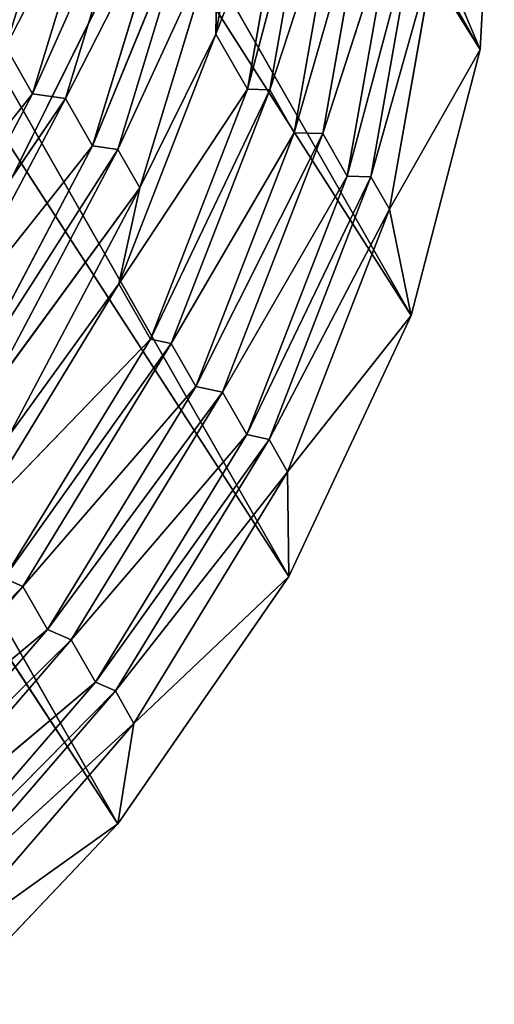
# Model space of a CAD drawing. Extents: x 673 to 1091, y 398 to 601.
# Tile 94 of 256: x 764.45 to 772.7, y 408.21 to 425.3. Entities that reach past the tile are written whole.
import ezdxf

# ---------------------------------------------------------------- set-up
doc = ezdxf.new("R2010")
doc.units = 0
doc.header["$LTSCALE"] = 25.4
doc.layers.get('0').update_dxf_attribs({"color": 13, "linetype": 'CONTINUOUS'})

# ---------------------------------------------------------------- blocks, each defined once
blk = doc.blocks.new('PROFILE-IRIS-LED-20W-9004-')
at = {"color": 7}
for p, q in [((-46.919, -23.872, 118.718), (-0.749, -129.518, 189.166)), ((-46.919, -23.872, 118.718), (-0.749, -129.518, 189.166)), ((-43.203, -25.14, 114.815), (2.221, -131.366, 184.875)), ((-43.203, -25.14, 114.815), (2.221, -131.366, 184.875)), ((-43.203, -25.14, 114.815), (-0.749, -129.518, 189.166)), ((-43.203, -25.14, 114.815), (-0.749, -129.518, 189.166)), ((-40.233, -26.988, 110.525), (4.344, -133.731, 180.343)), ((-40.233, -26.988, 110.525), (4.344, -133.731, 180.343)), ((-40.233, -26.988, 110.525), (2.221, -131.366, 184.875)), ((-40.233, -26.988, 110.525), (2.221, -131.366, 184.875)), ((-38.11, -29.354, 105.992), (5.547, -136.533, 175.722)), ((-38.11, -29.354, 105.992), (5.547, -136.533, 175.722)), ((-38.11, -29.354, 105.992), (4.344, -133.731, 180.343)), ((-38.11, -29.354, 105.992), (4.344, -133.731, 180.343)), ((-36.906, -32.156, 101.371), (5.547, -136.533, 175.722)), ((-36.906, -32.156, 101.371), (5.547, -136.533, 175.722)), ((-0.634, -124.328, 174.008), (-2.869, -122.039, 178.498)), ((-0.634, -124.328, 174.008), (-2.869, -122.039, 178.498)), ((-4.878, -125.397, 179.8), (-2.233, -128.589, 176.494)), ((-4.878, -125.397, 179.8), (-2.233, -128.589, 176.494)), ((-3.894, -126.199, 180.798), (-1.19, -129.453, 177.398)), ((-3.894, -126.199, 180.798), (-1.19, -129.453, 177.398)), ((-3.894, -126.199, 180.798), (-1.659, -128.298, 176.575)), ((-3.894, -126.199, 180.798), (-1.659, -128.298, 176.575)), ((-1.659, -128.298, 176.575), (-4.413, -126.54, 180.615)), ((-4.413, -126.54, 180.615), (-2.233, -128.589, 176.494)), ((-1.659, -128.298, 176.575), (-4.413, -126.54, 180.615)), ((-4.413, -126.54, 180.615), (-2.233, -128.589, 176.494)), ((-5.753, -126.916, 188.926), (-1.974, -129.364, 185.792)), ((-5.753, -126.916, 188.926), (-1.974, -129.364, 185.792)), ((-5.753, -126.916, 188.926), (-2.4, -128.316, 185.046)), ((-5.753, -126.916, 188.926), (-2.4, -128.316, 185.046)), ((-3.03, -127.094, 181.76), (-0.372, -130.173, 178.128)), ((-3.03, -127.094, 181.76), (-0.372, -130.173, 178.128)), ((-3.03, -127.094, 181.76), (-0.754, -129.233, 177.459)), ((-3.03, -127.094, 181.76), (-0.754, -129.233, 177.459)), ((-2.4, -128.316, 185.046), (-6.027, -127.17, 188.726)), ((-2.4, -128.316, 185.046), (-6.027, -127.17, 188.726)), ((-3.271, -127.206, 183.947), (-0.186, -130.475, 180.75)), ((-3.271, -127.206, 183.947), (-0.186, -130.475, 180.75)), ((-3.271, -127.206, 183.947), (-0.732, -129.133, 179.794)), ((-3.271, -127.206, 183.947), (-0.732, -129.133, 179.794)), ((-0.754, -129.233, 177.459), (-3.424, -127.353, 181.621)), ((-3.424, -127.353, 181.621), (-1.19, -129.453, 177.398)), ((-0.754, -129.233, 177.459), (-3.424, -127.353, 181.621)), ((-3.424, -127.353, 181.621), (-1.19, -129.453, 177.398)), ((-2.698, -127.445, 175.68), (-2.233, -128.589, 176.494)), ((-2.698, -127.445, 175.68), (-2.233, -128.589, 176.494)), ((-2.698, -127.445, 175.68), (-0.937, -131.085, 172.25)), ((-2.698, -127.445, 175.68), (-0.937, -131.085, 172.25)), ((-4.977, -127.639, 189.928), (-1.139, -130.102, 186.709)), ((-4.977, -127.639, 189.928), (-1.139, -130.102, 186.709)), ((-4.977, -127.639, 189.928), (-1.56, -129.067, 185.972)), ((-4.977, -127.639, 189.928), (-1.56, -129.067, 185.972)), ((-1.56, -129.067, 185.972), (-5.327, -127.963, 189.672)), ((-5.327, -127.963, 189.672), (-1.974, -129.364, 185.792)), ((-1.56, -129.067, 185.972), (-5.327, -127.963, 189.672)), ((-5.327, -127.963, 189.672), (-1.974, -129.364, 185.792)), ((-0.732, -129.133, 179.794), (-2.648, -128.034, 182.43)), ((-2.648, -128.034, 182.43), (-0.372, -130.173, 178.128)), ((-0.732, -129.133, 179.794), (-2.648, -128.034, 182.43)), ((-2.648, -128.034, 182.43), (-0.372, -130.173, 178.128)), ((-4.466, -128.249, 193.069), (-0.749, -129.518, 189.166)), ((-4.466, -128.249, 193.069), (-0.749, -129.518, 189.166)), ((-2.4, -128.316, 185.046), (-2.725, -128.549, 184.904)), ((-2.4, -128.316, 185.046), (-2.725, -128.549, 184.904)), ((-2.4, -128.316, 185.046), (-1.974, -129.364, 185.792)), ((-2.4, -128.316, 185.046), (-1.974, -129.364, 185.792)), ((-2.4, -128.316, 185.046), (0.604, -131.319, 181.574)), ((-2.4, -128.316, 185.046), (0.604, -131.319, 181.574)), ((-2.4, -128.316, 185.046), (0.178, -130.272, 180.828)), ((-2.4, -128.316, 185.046), (0.178, -130.272, 180.828)), ((-1.659, -128.298, 176.575), (-2.233, -128.589, 176.494)), ((-1.659, -128.298, 176.575), (-2.233, -128.589, 176.494)), ((-1.659, -128.298, 176.575), (-1.19, -129.453, 177.398)), ((-1.659, -128.298, 176.575), (-1.19, -129.453, 177.398)), ((-1.659, -128.298, 176.575), (0.139, -132.012, 173.047)), ((-1.659, -128.298, 176.575), (0.139, -132.012, 173.047)), ((-1.659, -128.298, 176.575), (-0.331, -130.857, 172.224)), ((-1.659, -128.298, 176.575), (-0.331, -130.857, 172.224)), ((-4.266, -128.404, 190.877), (-0.472, -130.646, 187.423)), ((-4.266, -128.404, 190.877), (-0.472, -130.646, 187.423)), ((-4.266, -128.404, 190.877), (-0.794, -129.855, 186.859)), ((-4.266, -128.404, 190.877), (-0.794, -129.855, 186.859)), ((-0.794, -129.855, 186.859), (-4.556, -128.674, 190.665)), ((-4.556, -128.674, 190.665), (-1.139, -130.102, 186.709)), ((-0.794, -129.855, 186.859), (-4.556, -128.674, 190.665)), ((-4.556, -128.674, 190.665), (-1.139, -130.102, 186.709)), ((0.178, -130.272, 180.828), (-2.725, -128.549, 184.904)), ((-2.725, -128.549, 184.904), (-0.186, -130.475, 180.75)), ((0.178, -130.272, 180.828), (-2.725, -128.549, 184.904)), ((-2.725, -128.549, 184.904), (-0.186, -130.475, 180.75)), ((-0.331, -130.857, 172.224), (-2.233, -128.589, 176.494)), ((-2.233, -128.589, 176.494), (-0.937, -131.085, 172.25)), ((-0.331, -130.857, 172.224), (-2.233, -128.589, 176.494)), ((-2.233, -128.589, 176.494), (-0.937, -131.085, 172.25)), ((-0.749, -129.518, 189.166), (-3.944, -129.196, 191.441)), ((-3.944, -129.196, 191.441), (-0.472, -130.646, 187.423)), ((-0.749, -129.518, 189.166), (-3.944, -129.196, 191.441)), ((-3.944, -129.196, 191.441), (-0.472, -130.646, 187.423)), ((-1.56, -129.067, 185.972), (-1.974, -129.364, 185.792)), ((-1.56, -129.067, 185.972), (-1.974, -129.364, 185.792)), ((-1.56, -129.067, 185.972), (-1.139, -130.102, 186.709)), ((-1.56, -129.067, 185.972), (-1.139, -130.102, 186.709)), ((-1.56, -129.067, 185.972), (1.49, -132.095, 182.41)), ((-1.56, -129.067, 185.972), (1.49, -132.095, 182.41)), ((-1.56, -129.067, 185.972), (1.069, -131.06, 181.673)), ((-1.56, -129.067, 185.972), (1.069, -131.06, 181.673)), ((-0.732, -129.133, 179.794), (-0.186, -130.475, 180.75)), ((-0.732, -129.133, 179.794), (-0.186, -130.475, 180.75)), ((-0.732, -129.133, 179.794), (1.499, -132.878, 176.415)), ((-0.732, -129.133, 179.794), (1.499, -132.878, 176.415)), ((-0.732, -129.133, 179.794), (0.953, -131.536, 175.458)), ((-0.732, -129.133, 179.794), (0.953, -131.536, 175.458)), ((-0.732, -129.133, 179.794), (-0.372, -130.173, 178.128)), ((-0.732, -129.133, 179.794), (-0.372, -130.173, 178.128)), ((1.069, -131.06, 181.673), (-1.974, -129.364, 185.792)), ((-1.974, -129.364, 185.792), (0.604, -131.319, 181.574)), ((1.069, -131.06, 181.673), (-1.974, -129.364, 185.792)), ((-1.974, -129.364, 185.792), (0.604, -131.319, 181.574)), ((-0.754, -129.233, 177.459), (-1.19, -129.453, 177.398)), ((-0.754, -129.233, 177.459), (-1.19, -129.453, 177.398)), ((-0.754, -129.233, 177.459), (-0.372, -130.173, 178.128)), ((-0.754, -129.233, 177.459), (-0.372, -130.173, 178.128)), ((-0.754, -129.233, 177.459), (0.981, -132.778, 173.697)), ((-0.754, -129.233, 177.459), (0.981, -132.778, 173.697)), ((-0.754, -129.233, 177.459), (0.599, -131.838, 173.028)), ((-0.754, -129.233, 177.459), (0.599, -131.838, 173.028)), ((0.599, -131.838, 173.028), (-1.19, -129.453, 177.398)), ((-1.19, -129.453, 177.398), (0.139, -132.012, 173.047)), ((0.599, -131.838, 173.028), (-1.19, -129.453, 177.398)), ((-1.19, -129.453, 177.398), (0.139, -132.012, 173.047)), ((-0.749, -129.518, 189.166), (2.221, -131.366, 184.875)), ((-0.749, -129.518, 189.166), (2.221, -131.366, 184.875)), ((-0.749, -129.518, 189.166), (-0.472, -130.646, 187.423)), ((-0.749, -129.518, 189.166), (-0.472, -130.646, 187.423)), ((-0.794, -129.855, 186.859), (-1.139, -130.102, 186.709)), ((-0.794, -129.855, 186.859), (-1.139, -130.102, 186.709)), ((-0.794, -129.855, 186.859), (-0.472, -130.646, 187.423)), ((-0.794, -129.855, 186.859), (-0.472, -130.646, 187.423)), ((-0.794, -129.855, 186.859), (2.198, -132.671, 183.056)), ((-0.794, -129.855, 186.859), (2.198, -132.671, 183.056)), ((-0.794, -129.855, 186.859), (1.876, -131.88, 182.492)), ((-0.794, -129.855, 186.859), (1.876, -131.88, 182.492)), ((1.876, -131.88, 182.492), (-1.139, -130.102, 186.709)), ((-1.139, -130.102, 186.709), (1.49, -132.095, 182.41)), ((1.876, -131.88, 182.492), (-1.139, -130.102, 186.709)), ((-1.139, -130.102, 186.709), (1.49, -132.095, 182.41)), ((0.953, -131.536, 175.458), (-0.372, -130.173, 178.128)), ((-0.372, -130.173, 178.128), (0.981, -132.778, 173.697)), ((0.953, -131.536, 175.458), (-0.372, -130.173, 178.128)), ((-0.372, -130.173, 178.128), (0.981, -132.778, 173.697)), ((0.178, -130.272, 180.828), (-0.186, -130.475, 180.75)), ((0.178, -130.272, 180.828), (-0.186, -130.475, 180.75)), ((0.178, -130.272, 180.828), (0.604, -131.319, 181.574)), ((0.178, -130.272, 180.828), (0.604, -131.319, 181.574)), ((0.178, -130.272, 180.828), (2.315, -133.759, 177.171)), ((0.178, -130.272, 180.828), (2.315, -133.759, 177.171)), ((0.178, -130.272, 180.828), (1.889, -132.712, 176.425)), ((0.178, -130.272, 180.828), (1.889, -132.712, 176.425)), ((1.889, -132.712, 176.425), (-0.186, -130.475, 180.75)), ((-0.186, -130.475, 180.75), (1.499, -132.878, 176.415)), ((1.889, -132.712, 176.425), (-0.186, -130.475, 180.75)), ((-0.186, -130.475, 180.75), (1.499, -132.878, 176.415)), ((2.221, -131.366, 184.875), (-0.472, -130.646, 187.423)), ((-0.472, -130.646, 187.423), (2.198, -132.671, 183.056)), ((2.221, -131.366, 184.875), (-0.472, -130.646, 187.423)), ((-0.472, -130.646, 187.423), (2.198, -132.671, 183.056)), ((1.069, -131.06, 181.673), (0.604, -131.319, 181.574)), ((1.069, -131.06, 181.673), (0.604, -131.319, 181.574)), ((1.069, -131.06, 181.673), (1.49, -132.095, 182.41)), ((1.069, -131.06, 181.673), (1.49, -132.095, 182.41)), ((1.069, -131.06, 181.673), (3.233, -134.582, 177.922)), ((1.069, -131.06, 181.673), (3.233, -134.582, 177.922)), ((1.069, -131.06, 181.673), (2.813, -133.547, 177.185)), ((1.069, -131.06, 181.673), (2.813, -133.547, 177.185)), ((2.813, -133.547, 177.185), (0.604, -131.319, 181.574)), ((0.604, -131.319, 181.574), (2.315, -133.759, 177.171)), ((2.813, -133.547, 177.185), (0.604, -131.319, 181.574)), ((0.604, -131.319, 181.574), (2.315, -133.759, 177.171)), ((2.221, -131.366, 184.875), (2.198, -132.671, 183.056)), ((2.221, -131.366, 184.875), (2.198, -132.671, 183.056)), ((2.221, -131.366, 184.875), (4.344, -133.731, 180.343)), ((2.221, -131.366, 184.875), (4.344, -133.731, 180.343)), ((0.953, -131.536, 175.458), (1.499, -132.878, 176.415)), ((0.953, -131.536, 175.458), (1.499, -132.878, 176.415)), ((0.953, -131.536, 175.458), (2.268, -135.672, 172.054)), ((0.953, -131.536, 175.458), (2.268, -135.672, 172.054)), ((0.953, -131.536, 175.458), (1.722, -134.329, 171.097)), ((0.953, -131.536, 175.458), (1.722, -134.329, 171.097)), ((0.953, -131.536, 175.458), (0.981, -132.778, 173.697)), ((0.953, -131.536, 175.458), (0.981, -132.778, 173.697)), ((1.49, -132.095, 182.41), (1.876, -131.88, 182.492)), ((1.49, -132.095, 182.41), (1.876, -131.88, 182.492)), ((1.876, -131.88, 182.492), (2.198, -132.671, 183.056)), ((1.876, -131.88, 182.492), (2.198, -132.671, 183.056)), ((1.876, -131.88, 182.492), (3.969, -135.198, 178.498)), ((1.876, -131.88, 182.492), (3.969, -135.198, 178.498)), ((1.876, -131.88, 182.492), (3.647, -134.406, 177.934)), ((1.876, -131.88, 182.492), (3.647, -134.406, 177.934)), ((3.647, -134.406, 177.934), (1.49, -132.095, 182.41)), ((1.49, -132.095, 182.41), (3.233, -134.582, 177.922)), ((3.647, -134.406, 177.934), (1.49, -132.095, 182.41)), ((1.49, -132.095, 182.41), (3.233, -134.582, 177.922)), ((1.889, -132.712, 176.425), (1.499, -132.878, 176.415)), ((1.889, -132.712, 176.425), (1.499, -132.878, 176.415)), ((1.889, -132.712, 176.425), (2.315, -133.759, 177.171)), ((1.889, -132.712, 176.425), (2.315, -133.759, 177.171)), ((1.889, -132.712, 176.425), (3.097, -136.596, 172.743)), ((1.889, -132.712, 176.425), (3.097, -136.596, 172.743)), ((1.889, -132.712, 176.425), (2.671, -135.548, 171.997)), ((1.889, -132.712, 176.425), (2.671, -135.548, 171.997)), ((4.344, -133.731, 180.343), (2.198, -132.671, 183.056)), ((2.198, -132.671, 183.056), (3.969, -135.198, 178.498)), ((4.344, -133.731, 180.343), (2.198, -132.671, 183.056)), ((2.198, -132.671, 183.056), (3.969, -135.198, 178.498)), ((2.671, -135.548, 171.997), (1.499, -132.878, 176.415)), ((1.499, -132.878, 176.415), (2.268, -135.672, 172.054)), ((2.671, -135.548, 171.997), (1.499, -132.878, 176.415)), ((1.499, -132.878, 176.415), (2.268, -135.672, 172.054)), ((2.813, -133.547, 177.185), (2.315, -133.759, 177.171)), ((2.813, -133.547, 177.185), (2.315, -133.759, 177.171)), ((2.813, -133.547, 177.185), (3.233, -134.582, 177.922)), ((2.813, -133.547, 177.185), (3.233, -134.582, 177.922)), ((2.813, -133.547, 177.185), (4.03, -137.474, 173.409)), ((2.813, -133.547, 177.185), (4.03, -137.474, 173.409)), ((2.813, -133.547, 177.185), (3.609, -136.439, 172.672)), ((2.813, -133.547, 177.185), (3.609, -136.439, 172.672)), ((3.609, -136.439, 172.672), (2.315, -133.759, 177.171)), ((2.315, -133.759, 177.171), (3.097, -136.596, 172.743)), ((3.609, -136.439, 172.672), (2.315, -133.759, 177.171)), ((2.315, -133.759, 177.171), (3.097, -136.596, 172.743)), ((4.344, -133.731, 180.343), (3.969, -135.198, 178.498)), ((4.344, -133.731, 180.343), (3.969, -135.198, 178.498)), ((4.344, -133.731, 180.343), (5.547, -136.533, 175.722)), ((4.344, -133.731, 180.343), (5.547, -136.533, 175.722)), ((3.647, -134.406, 177.934), (3.233, -134.582, 177.922)), ((3.647, -134.406, 177.934), (3.233, -134.582, 177.922)), ((3.647, -134.406, 177.934), (3.969, -135.198, 178.498)), ((3.647, -134.406, 177.934), (3.969, -135.198, 178.498)), ((3.647, -134.406, 177.934), (4.778, -138.135, 173.913)), ((3.647, -134.406, 177.934), (4.778, -138.135, 173.913)), ((3.647, -134.406, 177.934), (4.456, -137.343, 173.349)), ((3.647, -134.406, 177.934), (4.456, -137.343, 173.349)), ((4.456, -137.343, 173.349), (3.233, -134.582, 177.922)), ((3.233, -134.582, 177.922), (4.03, -137.474, 173.409)), ((4.456, -137.343, 173.349), (3.233, -134.582, 177.922)), ((3.233, -134.582, 177.922), (4.03, -137.474, 173.409)), ((5.547, -136.533, 175.722), (3.969, -135.198, 178.498)), ((3.969, -135.198, 178.498), (4.778, -138.135, 173.913)), ((5.547, -136.533, 175.722), (3.969, -135.198, 178.498)), ((3.969, -135.198, 178.498), (4.778, -138.135, 173.913)), ((5.547, -136.533, 175.722), (4.778, -138.135, 173.913)), ((5.547, -136.533, 175.722), (4.778, -138.135, 173.913)), ((5.547, -136.533, 175.722), (5.79, -139.676, 171.171)), ((5.547, -136.533, 175.722), (5.79, -139.676, 171.171))]:
    blk.add_line(p, q, dxfattribs=at)
mesh = blk.add_polyface(dxfattribs=at)
corners = [(-46.919, -23.872, 118.718), (-0.749, -129.518, 189.166), (-43.203, -25.14, 114.815)]
mesh.append_faces([[corners[k] for k in face] for face in [(0, 1, 2)]], dxfattribs={"color": 7})
mesh = blk.add_polyface(dxfattribs=at)
corners = [(-46.919, -23.872, 118.718), (-4.466, -128.249, 193.069), (-0.749, -129.518, 189.166)]
mesh.append_faces([[corners[k] for k in face] for face in [(0, 1, 2)]], dxfattribs={"color": 7})
mesh = blk.add_polyface(dxfattribs=at)
corners = [(-43.203, -25.14, 114.815), (2.221, -131.366, 184.875), (-40.233, -26.988, 110.525)]
mesh.append_faces([[corners[k] for k in face] for face in [(0, 1, 2)]], dxfattribs={"color": 7})
mesh = blk.add_polyface(dxfattribs=at)
corners = [(-43.203, -25.14, 114.815), (-0.749, -129.518, 189.166), (2.221, -131.366, 184.875)]
mesh.append_faces([[corners[k] for k in face] for face in [(0, 1, 2)]], dxfattribs={"color": 7})
mesh = blk.add_polyface(dxfattribs=at)
corners = [(-40.233, -26.988, 110.525), (4.344, -133.731, 180.343), (-38.11, -29.354, 105.992)]
mesh.append_faces([[corners[k] for k in face] for face in [(0, 1, 2)]], dxfattribs={"color": 7})
mesh = blk.add_polyface(dxfattribs=at)
corners = [(-40.233, -26.988, 110.525), (2.221, -131.366, 184.875), (4.344, -133.731, 180.343)]
mesh.append_faces([[corners[k] for k in face] for face in [(0, 1, 2)]], dxfattribs={"color": 7})
mesh = blk.add_polyface(dxfattribs=at)
corners = [(-41.132, -27.963, 111.485), (-0.634, -124.328, 174.008), (-2.869, -122.039, 178.498)]
mesh.append_faces([[corners[k] for k in face] for face in [(0, 1, 2)]], dxfattribs={"color": 7})
mesh = blk.add_polyface(dxfattribs=at)
corners = [(-38.11, -29.354, 105.992), (5.547, -136.533, 175.722), (-36.906, -32.156, 101.371)]
mesh.append_faces([[corners[k] for k in face] for face in [(0, 1, 2)]], dxfattribs={"color": 7})
mesh = blk.add_polyface(dxfattribs=at)
corners = [(-38.11, -29.354, 105.992), (4.344, -133.731, 180.343), (5.547, -136.533, 175.722)]
mesh.append_faces([[corners[k] for k in face] for face in [(0, 1, 2)]], dxfattribs={"color": 7})
mesh = blk.add_polyface(dxfattribs=at)
corners = [(-36.906, -32.156, 101.371), (5.547, -136.533, 175.722), (5.79, -139.676, 171.171)]
mesh.append_faces([[corners[k] for k in face] for face in [(0, 1, 2)]], dxfattribs={"color": 7})
mesh = blk.add_polyface(dxfattribs=at)
corners = [(-2.869, -122.039, 178.498), (-0.634, -124.328, 174.008), (-3.817, -126.693, 172.506)]
mesh.append_faces([[corners[k] for k in face] for face in [(0, 1, 2)]], dxfattribs={"color": 7})
mesh = blk.add_polyface(dxfattribs=at)
corners = [(-4.878, -125.397, 179.8), (-2.233, -128.589, 176.494), (-4.413, -126.54, 180.615)]
mesh.append_faces([[corners[k] for k in face] for face in [(0, 1, 2)]], dxfattribs={"color": 7})
mesh = blk.add_polyface(dxfattribs=at)
corners = [(-4.878, -125.397, 179.8), (-2.698, -127.445, 175.68), (-2.233, -128.589, 176.494)]
mesh.append_faces([[corners[k] for k in face] for face in [(0, 1, 2)]], dxfattribs={"color": 7})
mesh = blk.add_polyface(dxfattribs=at)
corners = [(-3.894, -126.199, 180.798), (-4.413, -126.54, 180.615), (-1.659, -128.298, 176.575)]
mesh.append_faces([[corners[k] for k in face] for face in [(0, 1, 2)]], dxfattribs={"color": 7})
mesh = blk.add_polyface(dxfattribs=at)
corners = [(-3.894, -126.199, 180.798), (-1.19, -129.453, 177.398), (-3.424, -127.353, 181.621)]
mesh.append_faces([[corners[k] for k in face] for face in [(0, 1, 2)]], dxfattribs={"color": 7})
mesh = blk.add_polyface(dxfattribs=at)
corners = [(-3.894, -126.199, 180.798), (-1.659, -128.298, 176.575), (-1.19, -129.453, 177.398)]
mesh.append_faces([[corners[k] for k in face] for face in [(0, 1, 2)]], dxfattribs={"color": 7})
mesh = blk.add_polyface(dxfattribs=at)
corners = [(-4.413, -126.54, 180.615), (-2.233, -128.589, 176.494), (-1.659, -128.298, 176.575)]
mesh.append_faces([[corners[k] for k in face] for face in [(0, 1, 2)]], dxfattribs={"color": 7})
mesh = blk.add_polyface(dxfattribs=at)
corners = [(-5.753, -126.916, 188.926), (-6.027, -127.17, 188.726), (-2.4, -128.316, 185.046)]
mesh.append_faces([[corners[k] for k in face] for face in [(0, 1, 2)]], dxfattribs={"color": 7})
mesh = blk.add_polyface(dxfattribs=at)
corners = [(-5.753, -126.916, 188.926), (-1.974, -129.364, 185.792), (-5.327, -127.963, 189.672)]
mesh.append_faces([[corners[k] for k in face] for face in [(0, 1, 2)]], dxfattribs={"color": 7})
mesh = blk.add_polyface(dxfattribs=at)
corners = [(-5.753, -126.916, 188.926), (-2.4, -128.316, 185.046), (-1.974, -129.364, 185.792)]
mesh.append_faces([[corners[k] for k in face] for face in [(0, 1, 2)]], dxfattribs={"color": 7})
mesh = blk.add_polyface(dxfattribs=at)
corners = [(-3.03, -127.094, 181.76), (-3.424, -127.353, 181.621), (-0.754, -129.233, 177.459)]
mesh.append_faces([[corners[k] for k in face] for face in [(0, 1, 2)]], dxfattribs={"color": 7})
mesh = blk.add_polyface(dxfattribs=at)
corners = [(-3.03, -127.094, 181.76), (-0.372, -130.173, 178.128), (-2.648, -128.034, 182.43)]
mesh.append_faces([[corners[k] for k in face] for face in [(0, 1, 2)]], dxfattribs={"color": 7})
mesh = blk.add_polyface(dxfattribs=at)
corners = [(-3.03, -127.094, 181.76), (-0.754, -129.233, 177.459), (-0.372, -130.173, 178.128)]
mesh.append_faces([[corners[k] for k in face] for face in [(0, 1, 2)]], dxfattribs={"color": 7})
mesh = blk.add_polyface(dxfattribs=at)
corners = [(-6.027, -127.17, 188.726), (-2.725, -128.549, 184.904), (-2.4, -128.316, 185.046)]
mesh.append_faces([[corners[k] for k in face] for face in [(0, 1, 2)]], dxfattribs={"color": 7})
mesh = blk.add_polyface(dxfattribs=at)
corners = [(-3.271, -127.206, 183.947), (-0.186, -130.475, 180.75), (-2.725, -128.549, 184.904)]
mesh.append_faces([[corners[k] for k in face] for face in [(0, 1, 2)]], dxfattribs={"color": 7})
mesh = blk.add_polyface(dxfattribs=at)
corners = [(-3.271, -127.206, 183.947), (-0.732, -129.133, 179.794), (-0.186, -130.475, 180.75)]
mesh.append_faces([[corners[k] for k in face] for face in [(0, 1, 2)]], dxfattribs={"color": 7})
mesh = blk.add_polyface(dxfattribs=at)
corners = [(-3.271, -127.206, 183.947), (-2.648, -128.034, 182.43), (-0.732, -129.133, 179.794)]
mesh.append_faces([[corners[k] for k in face] for face in [(0, 1, 2)]], dxfattribs={"color": 7})
mesh = blk.add_polyface(dxfattribs=at)
corners = [(-3.424, -127.353, 181.621), (-1.19, -129.453, 177.398), (-0.754, -129.233, 177.459)]
mesh.append_faces([[corners[k] for k in face] for face in [(0, 1, 2)]], dxfattribs={"color": 7})
mesh = blk.add_polyface(dxfattribs=at)
corners = [(-2.698, -127.445, 175.68), (-0.937, -131.085, 172.25), (-2.233, -128.589, 176.494)]
mesh.append_faces([[corners[k] for k in face] for face in [(0, 1, 2)]], dxfattribs={"color": 7})
mesh = blk.add_polyface(dxfattribs=at)
corners = [(-2.698, -127.445, 175.68), (-1.402, -129.942, 171.435), (-0.937, -131.085, 172.25)]
mesh.append_faces([[corners[k] for k in face] for face in [(0, 1, 2)]], dxfattribs={"color": 7})
mesh = blk.add_polyface(dxfattribs=at)
corners = [(-2.698, -127.445, 175.68), (-2.515, -128.557, 174.014), (-1.402, -129.942, 171.435)]
mesh.append_faces([[corners[k] for k in face] for face in [(0, 1, 2)]], dxfattribs={"color": 7})
mesh = blk.add_polyface(dxfattribs=at)
corners = [(-4.977, -127.639, 189.928), (-5.327, -127.963, 189.672), (-1.56, -129.067, 185.972)]
mesh.append_faces([[corners[k] for k in face] for face in [(0, 1, 2)]], dxfattribs={"color": 7})
mesh = blk.add_polyface(dxfattribs=at)
corners = [(-4.977, -127.639, 189.928), (-1.139, -130.102, 186.709), (-4.556, -128.674, 190.665)]
mesh.append_faces([[corners[k] for k in face] for face in [(0, 1, 2)]], dxfattribs={"color": 7})
mesh = blk.add_polyface(dxfattribs=at)
corners = [(-4.977, -127.639, 189.928), (-1.56, -129.067, 185.972), (-1.139, -130.102, 186.709)]
mesh.append_faces([[corners[k] for k in face] for face in [(0, 1, 2)]], dxfattribs={"color": 7})
mesh = blk.add_polyface(dxfattribs=at)
corners = [(-5.327, -127.963, 189.672), (-1.974, -129.364, 185.792), (-1.56, -129.067, 185.972)]
mesh.append_faces([[corners[k] for k in face] for face in [(0, 1, 2)]], dxfattribs={"color": 7})
mesh = blk.add_polyface(dxfattribs=at)
corners = [(-2.648, -128.034, 182.43), (-0.372, -130.173, 178.128), (-0.732, -129.133, 179.794)]
mesh.append_faces([[corners[k] for k in face] for face in [(0, 1, 2)]], dxfattribs={"color": 7})
mesh = blk.add_polyface(dxfattribs=at)
corners = [(-4.466, -128.249, 193.069), (-3.944, -129.196, 191.441), (-0.749, -129.518, 189.166)]
mesh.append_faces([[corners[k] for k in face] for face in [(0, 1, 2)]], dxfattribs={"color": 7})
mesh = blk.add_polyface(dxfattribs=at)
corners = [(-2.4, -128.316, 185.046), (-2.725, -128.549, 184.904), (0.178, -130.272, 180.828)]
mesh.append_faces([[corners[k] for k in face] for face in [(0, 1, 2)]], dxfattribs={"color": 7})
mesh = blk.add_polyface(dxfattribs=at)
corners = [(-2.4, -128.316, 185.046), (0.604, -131.319, 181.574), (-1.974, -129.364, 185.792)]
mesh.append_faces([[corners[k] for k in face] for face in [(0, 1, 2)]], dxfattribs={"color": 7})
mesh = blk.add_polyface(dxfattribs=at)
corners = [(-2.4, -128.316, 185.046), (0.178, -130.272, 180.828), (0.604, -131.319, 181.574)]
mesh.append_faces([[corners[k] for k in face] for face in [(0, 1, 2)]], dxfattribs={"color": 7})
mesh = blk.add_polyface(dxfattribs=at)
corners = [(-1.659, -128.298, 176.575), (-2.233, -128.589, 176.494), (-0.331, -130.857, 172.224)]
mesh.append_faces([[corners[k] for k in face] for face in [(0, 1, 2)]], dxfattribs={"color": 7})
mesh = blk.add_polyface(dxfattribs=at)
corners = [(-1.659, -128.298, 176.575), (0.139, -132.012, 173.047), (-1.19, -129.453, 177.398)]
mesh.append_faces([[corners[k] for k in face] for face in [(0, 1, 2)]], dxfattribs={"color": 7})
mesh = blk.add_polyface(dxfattribs=at)
corners = [(-1.659, -128.298, 176.575), (-0.331, -130.857, 172.224), (0.139, -132.012, 173.047)]
mesh.append_faces([[corners[k] for k in face] for face in [(0, 1, 2)]], dxfattribs={"color": 7})
mesh = blk.add_polyface(dxfattribs=at)
corners = [(-4.266, -128.404, 190.877), (-4.556, -128.674, 190.665), (-0.794, -129.855, 186.859)]
mesh.append_faces([[corners[k] for k in face] for face in [(0, 1, 2)]], dxfattribs={"color": 7})
mesh = blk.add_polyface(dxfattribs=at)
corners = [(-4.266, -128.404, 190.877), (-0.472, -130.646, 187.423), (-3.944, -129.196, 191.441)]
mesh.append_faces([[corners[k] for k in face] for face in [(0, 1, 2)]], dxfattribs={"color": 7})
mesh = blk.add_polyface(dxfattribs=at)
corners = [(-4.266, -128.404, 190.877), (-0.794, -129.855, 186.859), (-0.472, -130.646, 187.423)]
mesh.append_faces([[corners[k] for k in face] for face in [(0, 1, 2)]], dxfattribs={"color": 7})
mesh = blk.add_polyface(dxfattribs=at)
corners = [(-4.556, -128.674, 190.665), (-1.139, -130.102, 186.709), (-0.794, -129.855, 186.859)]
mesh.append_faces([[corners[k] for k in face] for face in [(0, 1, 2)]], dxfattribs={"color": 7})
mesh = blk.add_polyface(dxfattribs=at)
corners = [(-2.725, -128.549, 184.904), (-0.186, -130.475, 180.75), (0.178, -130.272, 180.828)]
mesh.append_faces([[corners[k] for k in face] for face in [(0, 1, 2)]], dxfattribs={"color": 7})
mesh = blk.add_polyface(dxfattribs=at)
corners = [(-2.233, -128.589, 176.494), (-0.937, -131.085, 172.25), (-0.331, -130.857, 172.224)]
mesh.append_faces([[corners[k] for k in face] for face in [(0, 1, 2)]], dxfattribs={"color": 7})
mesh = blk.add_polyface(dxfattribs=at)
corners = [(-3.944, -129.196, 191.441), (-0.472, -130.646, 187.423), (-0.749, -129.518, 189.166)]
mesh.append_faces([[corners[k] for k in face] for face in [(0, 1, 2)]], dxfattribs={"color": 7})
mesh = blk.add_polyface(dxfattribs=at)
corners = [(-1.56, -129.067, 185.972), (-1.974, -129.364, 185.792), (1.069, -131.06, 181.673)]
mesh.append_faces([[corners[k] for k in face] for face in [(0, 1, 2)]], dxfattribs={"color": 7})
mesh = blk.add_polyface(dxfattribs=at)
corners = [(-1.56, -129.067, 185.972), (1.49, -132.095, 182.41), (-1.139, -130.102, 186.709)]
mesh.append_faces([[corners[k] for k in face] for face in [(0, 1, 2)]], dxfattribs={"color": 7})
mesh = blk.add_polyface(dxfattribs=at)
corners = [(-1.56, -129.067, 185.972), (1.069, -131.06, 181.673), (1.49, -132.095, 182.41)]
mesh.append_faces([[corners[k] for k in face] for face in [(0, 1, 2)]], dxfattribs={"color": 7})
mesh = blk.add_polyface(dxfattribs=at)
corners = [(-0.732, -129.133, 179.794), (1.499, -132.878, 176.415), (-0.186, -130.475, 180.75)]
mesh.append_faces([[corners[k] for k in face] for face in [(0, 1, 2)]], dxfattribs={"color": 7})
mesh = blk.add_polyface(dxfattribs=at)
corners = [(-0.732, -129.133, 179.794), (0.953, -131.536, 175.458), (1.499, -132.878, 176.415)]
mesh.append_faces([[corners[k] for k in face] for face in [(0, 1, 2)]], dxfattribs={"color": 7})
mesh = blk.add_polyface(dxfattribs=at)
corners = [(-0.732, -129.133, 179.794), (-0.372, -130.173, 178.128), (0.953, -131.536, 175.458)]
mesh.append_faces([[corners[k] for k in face] for face in [(0, 1, 2)]], dxfattribs={"color": 7})
mesh = blk.add_polyface(dxfattribs=at)
corners = [(-1.974, -129.364, 185.792), (0.604, -131.319, 181.574), (1.069, -131.06, 181.673)]
mesh.append_faces([[corners[k] for k in face] for face in [(0, 1, 2)]], dxfattribs={"color": 7})
mesh = blk.add_polyface(dxfattribs=at)
corners = [(-0.754, -129.233, 177.459), (-1.19, -129.453, 177.398), (0.599, -131.838, 173.028)]
mesh.append_faces([[corners[k] for k in face] for face in [(0, 1, 2)]], dxfattribs={"color": 7})
mesh = blk.add_polyface(dxfattribs=at)
corners = [(-0.754, -129.233, 177.459), (0.981, -132.778, 173.697), (-0.372, -130.173, 178.128)]
mesh.append_faces([[corners[k] for k in face] for face in [(0, 1, 2)]], dxfattribs={"color": 7})
mesh = blk.add_polyface(dxfattribs=at)
corners = [(-0.754, -129.233, 177.459), (0.599, -131.838, 173.028), (0.981, -132.778, 173.697)]
mesh.append_faces([[corners[k] for k in face] for face in [(0, 1, 2)]], dxfattribs={"color": 7})
mesh = blk.add_polyface(dxfattribs=at)
corners = [(-1.19, -129.453, 177.398), (0.139, -132.012, 173.047), (0.599, -131.838, 173.028)]
mesh.append_faces([[corners[k] for k in face] for face in [(0, 1, 2)]], dxfattribs={"color": 7})
mesh = blk.add_polyface(dxfattribs=at)
corners = [(-0.749, -129.518, 189.166), (-0.472, -130.646, 187.423), (2.221, -131.366, 184.875)]
mesh.append_faces([[corners[k] for k in face] for face in [(0, 1, 2)]], dxfattribs={"color": 7})
mesh = blk.add_polyface(dxfattribs=at)
corners = [(-0.794, -129.855, 186.859), (-1.139, -130.102, 186.709), (1.876, -131.88, 182.492)]
mesh.append_faces([[corners[k] for k in face] for face in [(0, 1, 2)]], dxfattribs={"color": 7})
mesh = blk.add_polyface(dxfattribs=at)
corners = [(-0.794, -129.855, 186.859), (2.198, -132.671, 183.056), (-0.472, -130.646, 187.423)]
mesh.append_faces([[corners[k] for k in face] for face in [(0, 1, 2)]], dxfattribs={"color": 7})
mesh = blk.add_polyface(dxfattribs=at)
corners = [(-0.794, -129.855, 186.859), (1.876, -131.88, 182.492), (2.198, -132.671, 183.056)]
mesh.append_faces([[corners[k] for k in face] for face in [(0, 1, 2)]], dxfattribs={"color": 7})
mesh = blk.add_polyface(dxfattribs=at)
corners = [(-1.139, -130.102, 186.709), (1.49, -132.095, 182.41), (1.876, -131.88, 182.492)]
mesh.append_faces([[corners[k] for k in face] for face in [(0, 1, 2)]], dxfattribs={"color": 7})
mesh = blk.add_polyface(dxfattribs=at)
corners = [(-0.372, -130.173, 178.128), (0.981, -132.778, 173.697), (0.953, -131.536, 175.458)]
mesh.append_faces([[corners[k] for k in face] for face in [(0, 1, 2)]], dxfattribs={"color": 7})
mesh = blk.add_polyface(dxfattribs=at)
corners = [(0.178, -130.272, 180.828), (-0.186, -130.475, 180.75), (1.889, -132.712, 176.425)]
mesh.append_faces([[corners[k] for k in face] for face in [(0, 1, 2)]], dxfattribs={"color": 7})
mesh = blk.add_polyface(dxfattribs=at)
corners = [(0.178, -130.272, 180.828), (2.315, -133.759, 177.171), (0.604, -131.319, 181.574)]
mesh.append_faces([[corners[k] for k in face] for face in [(0, 1, 2)]], dxfattribs={"color": 7})
mesh = blk.add_polyface(dxfattribs=at)
corners = [(0.178, -130.272, 180.828), (1.889, -132.712, 176.425), (2.315, -133.759, 177.171)]
mesh.append_faces([[corners[k] for k in face] for face in [(0, 1, 2)]], dxfattribs={"color": 7})
mesh = blk.add_polyface(dxfattribs=at)
corners = [(-0.186, -130.475, 180.75), (1.499, -132.878, 176.415), (1.889, -132.712, 176.425)]
mesh.append_faces([[corners[k] for k in face] for face in [(0, 1, 2)]], dxfattribs={"color": 7})
mesh = blk.add_polyface(dxfattribs=at)
corners = [(-0.472, -130.646, 187.423), (2.198, -132.671, 183.056), (2.221, -131.366, 184.875)]
mesh.append_faces([[corners[k] for k in face] for face in [(0, 1, 2)]], dxfattribs={"color": 7})
mesh = blk.add_polyface(dxfattribs=at)
corners = [(1.069, -131.06, 181.673), (0.604, -131.319, 181.574), (2.813, -133.547, 177.185)]
mesh.append_faces([[corners[k] for k in face] for face in [(0, 1, 2)]], dxfattribs={"color": 7})
mesh = blk.add_polyface(dxfattribs=at)
corners = [(1.069, -131.06, 181.673), (3.233, -134.582, 177.922), (1.49, -132.095, 182.41)]
mesh.append_faces([[corners[k] for k in face] for face in [(0, 1, 2)]], dxfattribs={"color": 7})
mesh = blk.add_polyface(dxfattribs=at)
corners = [(1.069, -131.06, 181.673), (2.813, -133.547, 177.185), (3.233, -134.582, 177.922)]
mesh.append_faces([[corners[k] for k in face] for face in [(0, 1, 2)]], dxfattribs={"color": 7})
mesh = blk.add_polyface(dxfattribs=at)
corners = [(0.604, -131.319, 181.574), (2.315, -133.759, 177.171), (2.813, -133.547, 177.185)]
mesh.append_faces([[corners[k] for k in face] for face in [(0, 1, 2)]], dxfattribs={"color": 7})
mesh = blk.add_polyface(dxfattribs=at)
corners = [(2.221, -131.366, 184.875), (2.198, -132.671, 183.056), (4.344, -133.731, 180.343)]
mesh.append_faces([[corners[k] for k in face] for face in [(0, 1, 2)]], dxfattribs={"color": 7})
mesh = blk.add_polyface(dxfattribs=at)
corners = [(0.953, -131.536, 175.458), (2.268, -135.672, 172.054), (1.499, -132.878, 176.415)]
mesh.append_faces([[corners[k] for k in face] for face in [(0, 1, 2)]], dxfattribs={"color": 7})
mesh = blk.add_polyface(dxfattribs=at)
corners = [(0.953, -131.536, 175.458), (1.722, -134.329, 171.097), (2.268, -135.672, 172.054)]
mesh.append_faces([[corners[k] for k in face] for face in [(0, 1, 2)]], dxfattribs={"color": 7})
mesh = blk.add_polyface(dxfattribs=at)
corners = [(0.953, -131.536, 175.458), (0.981, -132.778, 173.697), (1.722, -134.329, 171.097)]
mesh.append_faces([[corners[k] for k in face] for face in [(0, 1, 2)]], dxfattribs={"color": 7})
mesh = blk.add_polyface(dxfattribs=at)
corners = [(1.876, -131.88, 182.492), (1.49, -132.095, 182.41), (3.647, -134.406, 177.934)]
mesh.append_faces([[corners[k] for k in face] for face in [(0, 1, 2)]], dxfattribs={"color": 7})
mesh = blk.add_polyface(dxfattribs=at)
corners = [(1.876, -131.88, 182.492), (3.969, -135.198, 178.498), (2.198, -132.671, 183.056)]
mesh.append_faces([[corners[k] for k in face] for face in [(0, 1, 2)]], dxfattribs={"color": 7})
mesh = blk.add_polyface(dxfattribs=at)
corners = [(1.876, -131.88, 182.492), (3.647, -134.406, 177.934), (3.969, -135.198, 178.498)]
mesh.append_faces([[corners[k] for k in face] for face in [(0, 1, 2)]], dxfattribs={"color": 7})
mesh = blk.add_polyface(dxfattribs=at)
corners = [(1.49, -132.095, 182.41), (3.233, -134.582, 177.922), (3.647, -134.406, 177.934)]
mesh.append_faces([[corners[k] for k in face] for face in [(0, 1, 2)]], dxfattribs={"color": 7})
mesh = blk.add_polyface(dxfattribs=at)
corners = [(1.889, -132.712, 176.425), (1.499, -132.878, 176.415), (2.671, -135.548, 171.997)]
mesh.append_faces([[corners[k] for k in face] for face in [(0, 1, 2)]], dxfattribs={"color": 7})
mesh = blk.add_polyface(dxfattribs=at)
corners = [(1.889, -132.712, 176.425), (3.097, -136.596, 172.743), (2.315, -133.759, 177.171)]
mesh.append_faces([[corners[k] for k in face] for face in [(0, 1, 2)]], dxfattribs={"color": 7})
mesh = blk.add_polyface(dxfattribs=at)
corners = [(1.889, -132.712, 176.425), (2.671, -135.548, 171.997), (3.097, -136.596, 172.743)]
mesh.append_faces([[corners[k] for k in face] for face in [(0, 1, 2)]], dxfattribs={"color": 7})
mesh = blk.add_polyface(dxfattribs=at)
corners = [(2.198, -132.671, 183.056), (3.969, -135.198, 178.498), (4.344, -133.731, 180.343)]
mesh.append_faces([[corners[k] for k in face] for face in [(0, 1, 2)]], dxfattribs={"color": 7})
mesh = blk.add_polyface(dxfattribs=at)
corners = [(1.499, -132.878, 176.415), (2.268, -135.672, 172.054), (2.671, -135.548, 171.997)]
mesh.append_faces([[corners[k] for k in face] for face in [(0, 1, 2)]], dxfattribs={"color": 7})
mesh = blk.add_polyface(dxfattribs=at)
corners = [(2.813, -133.547, 177.185), (2.315, -133.759, 177.171), (3.609, -136.439, 172.672)]
mesh.append_faces([[corners[k] for k in face] for face in [(0, 1, 2)]], dxfattribs={"color": 7})
mesh = blk.add_polyface(dxfattribs=at)
corners = [(2.813, -133.547, 177.185), (4.03, -137.474, 173.409), (3.233, -134.582, 177.922)]
mesh.append_faces([[corners[k] for k in face] for face in [(0, 1, 2)]], dxfattribs={"color": 7})
mesh = blk.add_polyface(dxfattribs=at)
corners = [(2.813, -133.547, 177.185), (3.609, -136.439, 172.672), (4.03, -137.474, 173.409)]
mesh.append_faces([[corners[k] for k in face] for face in [(0, 1, 2)]], dxfattribs={"color": 7})
mesh = blk.add_polyface(dxfattribs=at)
corners = [(2.315, -133.759, 177.171), (3.097, -136.596, 172.743), (3.609, -136.439, 172.672)]
mesh.append_faces([[corners[k] for k in face] for face in [(0, 1, 2)]], dxfattribs={"color": 7})
mesh = blk.add_polyface(dxfattribs=at)
corners = [(4.344, -133.731, 180.343), (3.969, -135.198, 178.498), (5.547, -136.533, 175.722)]
mesh.append_faces([[corners[k] for k in face] for face in [(0, 1, 2)]], dxfattribs={"color": 7})
mesh = blk.add_polyface(dxfattribs=at)
corners = [(3.647, -134.406, 177.934), (3.233, -134.582, 177.922), (4.456, -137.343, 173.349)]
mesh.append_faces([[corners[k] for k in face] for face in [(0, 1, 2)]], dxfattribs={"color": 7})
mesh = blk.add_polyface(dxfattribs=at)
corners = [(3.647, -134.406, 177.934), (4.778, -138.135, 173.913), (3.969, -135.198, 178.498)]
mesh.append_faces([[corners[k] for k in face] for face in [(0, 1, 2)]], dxfattribs={"color": 7})
mesh = blk.add_polyface(dxfattribs=at)
corners = [(3.647, -134.406, 177.934), (4.456, -137.343, 173.349), (4.778, -138.135, 173.913)]
mesh.append_faces([[corners[k] for k in face] for face in [(0, 1, 2)]], dxfattribs={"color": 7})
mesh = blk.add_polyface(dxfattribs=at)
corners = [(3.233, -134.582, 177.922), (4.03, -137.474, 173.409), (4.456, -137.343, 173.349)]
mesh.append_faces([[corners[k] for k in face] for face in [(0, 1, 2)]], dxfattribs={"color": 7})
mesh = blk.add_polyface(dxfattribs=at)
corners = [(3.969, -135.198, 178.498), (4.778, -138.135, 173.913), (5.547, -136.533, 175.722)]
mesh.append_faces([[corners[k] for k in face] for face in [(0, 1, 2)]], dxfattribs={"color": 7})
mesh = blk.add_polyface(dxfattribs=at)
corners = [(5.547, -136.533, 175.722), (4.778, -138.135, 173.913), (5.79, -139.676, 171.171)]
mesh.append_faces([[corners[k] for k in face] for face in [(0, 1, 2)]], dxfattribs={"color": 7})

msp = doc.modelspace()

# ---------------------------------------------------------------- block references
at = {"color": 0, "extrusion": (0, -1, -3.82857e-16)}
msp.add_blockref('PROFILE-IRIS-LED-20W-9004-', (766.912, 165.494, -600.509), dxfattribs=at)

doc.saveas('drawing.dxf')
